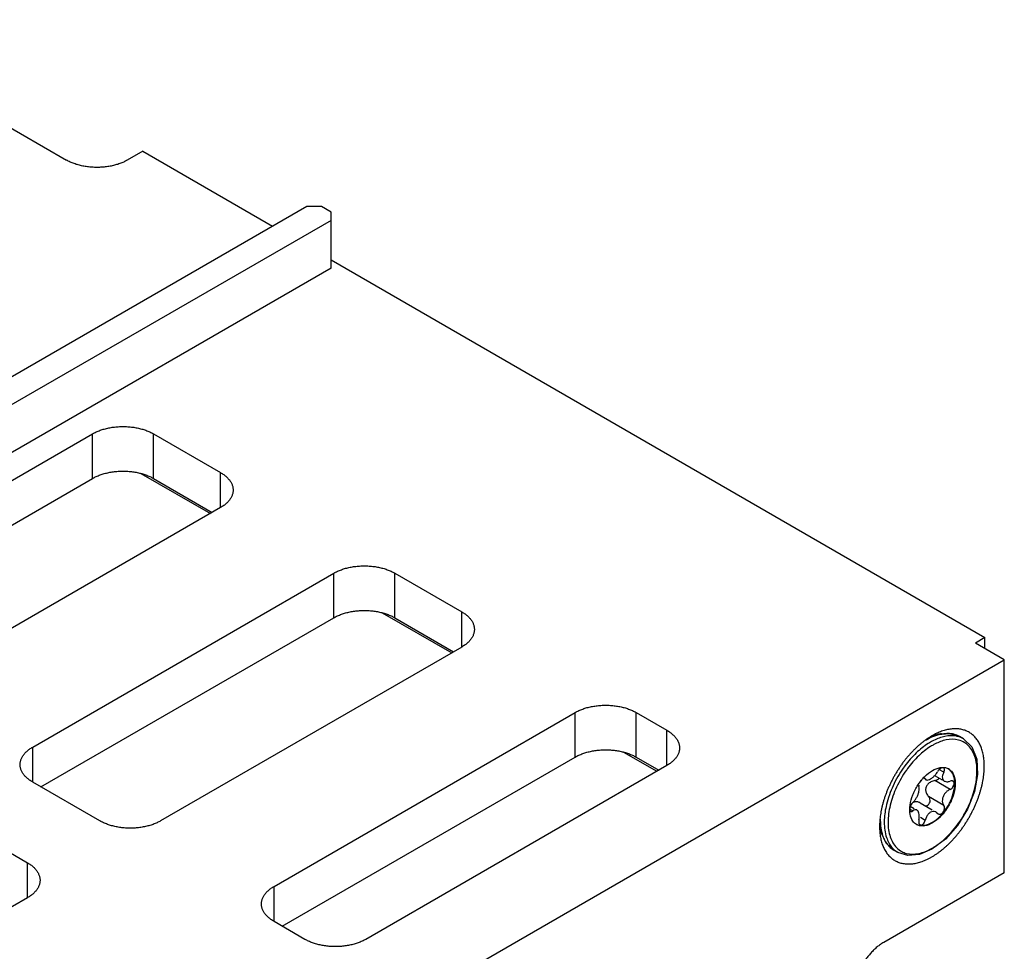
# Model space of a CAD drawing. Header units: inches. Extents: x 0 to 34, y 0 to 22.
# Tile 33 of 46: x 8 to 9.5, y 16.1 to 17.4. Entities that reach past the tile are written whole.
import ezdxf

# ---------------------------------------------------------------- set-up
doc = ezdxf.new("R2010")
doc.units = ezdxf.units.IN
doc.header["$LTSCALE"] = 1.87
doc.header["$MEASUREMENT"] = 0
doc.layers.get('0').update_dxf_attribs({"linetype": 'CONTINUOUS'})

msp = doc.modelspace()

# ---------------------------------------------------------------- linework, layer by layer
at = {"color": 7, "linetype": 'CONTINUOUS'}
for p, q in [((7.7214, 17.4331), (8.0778, 17.2273)), ((8.1895, 17.2403), (8.1669, 17.2273)), ((8.1895, 17.2403), (8.3798, 17.1305)), ((8.43, 17.1595), (4.497, 14.8887)), ((8.4512, 17.1595), (8.43, 17.1595)), ((8.4653, 17.1513), (8.4512, 17.1595)), ((8.4653, 17.1391), (4.5324, 14.8683)), ((8.4653, 17.0689), (8.4653, 17.1513)), ((8.4653, 17.0811), (9.4234, 16.5279)), ((8.4653, 17.0689), (4.5932, 14.8331)), ((7.6748, 16.5716), (8.116, 16.8264)), ((8.2051, 16.8264), (8.3034, 16.7696)), ((8.1867, 16.7684), (8.2886, 16.7096)), ((7.6868, 16.5132), (8.116, 16.761)), ((8.2051, 16.761), (8.2914, 16.7112)), ((8.3034, 16.7182), (7.8622, 16.4634)), ((8.0283, 16.3675), (8.4696, 16.6222)), ((8.5587, 16.6222), (8.6569, 16.5655)), ((8.5403, 16.5642), (8.6421, 16.5055)), ((8.0403, 16.3091), (8.4696, 16.5569)), ((8.5587, 16.5569), (8.6449, 16.5071)), ((9.4234, 16.5279), (9.4093, 16.5197)), ((9.4517, 16.4952), (9.4093, 16.5197)), ((9.4234, 16.5116), (9.4234, 16.5279)), ((8.6569, 16.514), (8.2157, 16.2593)), ((7.0292, 15.0965), (9.4517, 16.4952)), ((9.4517, 16.1834), (9.4517, 16.4952)), ((8.3819, 16.1633), (8.8231, 16.4181)), ((8.9122, 16.4181), (8.9575, 16.392)), ((9.3544, 16.3859), (9.3715, 16.3874)), ((9.3715, 16.3874), (9.3861, 16.3828)), ((9.342, 16.3807), (9.3544, 16.3859)), ((9.3457, 16.3838), (9.3457, 16.3838)), ((9.3918, 16.3795), (9.3861, 16.3828)), ((8.8939, 16.3601), (8.9426, 16.3319)), ((8.3939, 16.1049), (8.8231, 16.3528)), ((8.9122, 16.3528), (8.9455, 16.3336)), ((8.9575, 16.3405), (8.5162, 16.0857)), ((8.1266, 16.2593), (8.0283, 16.316)), ((9.3358, 16.3208), (9.3352, 16.3214)), ((9.3356, 16.3204), (9.337, 16.3196)), ((9.3358, 16.3208), (9.337, 16.3196)), ((9.3505, 16.3252), (9.3607, 16.3193)), ((9.3138, 16.2808), (9.3197, 16.2774)), ((9.3229, 16.2756), (9.3238, 16.275)), ((9.3287, 16.2856), (9.3459, 16.2757)), ((9.3519, 16.2722), (9.355, 16.2696)), ((7.9223, 16.2548), (8.0205, 16.198)), ((9.2787, 16.2267), (9.2714, 16.2423)), ((9.3655, 16.2325), (9.3457, 16.2177)), ((9.29, 16.2164), (9.2787, 16.2267)), ((9.2957, 16.2131), (9.29, 16.2164)), ((9.3457, 16.2177), (9.3274, 16.21)), ((9.4517, 16.1834), (9.275, 16.0813)), ((8.0205, 16.1466), (7.5793, 15.8918)), ((8.4271, 16.0857), (8.3819, 16.1119))]:
    msp.add_line(p, q, dxfattribs=at)
at = {"color": 9, "linetype": 'CONTINUOUS'}
for p, q in [((8.116, 16.761), (8.116, 16.8264)), ((8.2051, 16.761), (8.2051, 16.8264)), ((8.3034, 16.7182), (8.3034, 16.7696)), ((8.4696, 16.5569), (8.4696, 16.6222)), ((8.5587, 16.5569), (8.5587, 16.6222)), ((8.6569, 16.514), (8.6569, 16.5655)), ((8.8231, 16.3528), (8.8231, 16.4181)), ((8.9122, 16.3528), (8.9122, 16.4181)), ((8.9575, 16.3405), (8.9575, 16.392)), ((8.0283, 16.316), (8.0283, 16.3675)), ((9.3631, 16.3305), (9.3559, 16.3347)), ((9.3358, 16.3208), (9.3351, 16.3212)), ((9.3722, 16.3053), (9.3498, 16.3183)), ((9.3631, 16.2819), (9.3408, 16.2948)), ((9.3175, 16.2738), (9.3138, 16.2759)), ((9.3358, 16.26), (9.3288, 16.264)), ((8.0205, 16.1466), (8.0205, 16.198)), ((8.3819, 16.1119), (8.3819, 16.1633))]:
    msp.add_line(p, q, dxfattribs=at)
at = {"color": 7, "linetype": 'CONTINUOUS'}
for points in [[(9.3918, 16.3795), (9.404, 16.3678), (9.4113, 16.3499), (9.4126, 16.3272), (9.408, 16.3021), (9.398, 16.2766), (9.3834, 16.2527), (9.3655, 16.2325)], [(9.3274, 16.21), (9.3103, 16.2085), (9.2957, 16.2131)]]:
    msp.add_lwpolyline(points, dxfattribs=at)
for points, knots in [([(8.1669, 17.2273), (8.1661, 17.2268), (8.1643, 17.2258), (8.1616, 17.2245), (8.1588, 17.2233), (8.1559, 17.2222), (8.1528, 17.2211), (8.1497, 17.2202), (8.1465, 17.2194), (8.1432, 17.2186), (8.1398, 17.218), (8.1364, 17.2175), (8.1329, 17.2171), (8.1294, 17.2168), (8.1259, 17.2167), (8.1224, 17.2166), (8.1188, 17.2167), (8.1153, 17.2168), (8.1118, 17.2171), (8.1084, 17.2175), (8.1049, 17.218), (8.1016, 17.2186), (8.0983, 17.2194), (8.0951, 17.2202), (8.0919, 17.2211), (8.0889, 17.2222), (8.0859, 17.2233), (8.0831, 17.2245), (8.0804, 17.2258), (8.0787, 17.2268), (8.0778, 17.2273)], [0, 0, 0, 0, 0.031586, 0.064037, 0.097268, 0.131279, 0.166014, 0.201375, 0.23736, 0.273877, 0.310826, 0.348198, 0.385874, 0.423769, 0.461857, 0.5, 0.538143, 0.576231, 0.614126, 0.651802, 0.689174, 0.726123, 0.76264, 0.798625, 0.833986, 0.868721, 0.902732, 0.935963, 0.968414, 1, 1, 1, 1]), ([(8.116, 16.8264), (8.1169, 16.8268), (8.1186, 16.8278), (8.1213, 16.8291), (8.1241, 16.8303), (8.1271, 16.8315), (8.1301, 16.8325), (8.1332, 16.8334), (8.1365, 16.8343), (8.1398, 16.835), (8.1431, 16.8356), (8.1465, 16.8361), (8.15, 16.8365), (8.1535, 16.8368), (8.157, 16.837), (8.1606, 16.837), (8.1641, 16.837), (8.1676, 16.8368), (8.1711, 16.8365), (8.1746, 16.8361), (8.178, 16.8356), (8.1814, 16.835), (8.1847, 16.8343), (8.1879, 16.8334), (8.191, 16.8325), (8.1941, 16.8315), (8.197, 16.8303), (8.1998, 16.8291), (8.2025, 16.8278), (8.2043, 16.8268), (8.2051, 16.8264)], [0, 0, 0, 0, 0.031586, 0.064037, 0.097268, 0.131279, 0.166014, 0.201375, 0.23736, 0.273877, 0.310826, 0.348198, 0.385874, 0.423769, 0.461857, 0.5, 0.538143, 0.576231, 0.614126, 0.651802, 0.689174, 0.726123, 0.76264, 0.798625, 0.833986, 0.868721, 0.902732, 0.935963, 0.968414, 1, 1, 1, 1]), ([(8.116, 16.761), (8.1169, 16.7615), (8.1186, 16.7625), (8.1213, 16.7638), (8.1241, 16.765), (8.1271, 16.7661), (8.1301, 16.7672), (8.1332, 16.7681), (8.1365, 16.7689), (8.1398, 16.7697), (8.1431, 16.7703), (8.1465, 16.7708), (8.15, 16.7712), (8.1535, 16.7715), (8.157, 16.7717), (8.1606, 16.7717), (8.1641, 16.7717), (8.1676, 16.7715), (8.1711, 16.7712), (8.1746, 16.7708), (8.178, 16.7703), (8.1814, 16.7697), (8.1847, 16.7689), (8.1879, 16.7681), (8.191, 16.7672), (8.1941, 16.7661), (8.197, 16.765), (8.1998, 16.7638), (8.2025, 16.7625), (8.2043, 16.7615), (8.2051, 16.761)], [0, 0, 0, 0, 0.031586, 0.064037, 0.097268, 0.131279, 0.166014, 0.201375, 0.23736, 0.273877, 0.310826, 0.348198, 0.385874, 0.423769, 0.461857, 0.5, 0.538143, 0.576231, 0.614126, 0.651802, 0.689174, 0.726123, 0.76264, 0.798625, 0.833986, 0.868721, 0.902732, 0.935963, 0.968414, 1, 1, 1, 1]), ([(8.3034, 16.7696), (8.3042, 16.7691), (8.3058, 16.7682), (8.3081, 16.7666), (8.3102, 16.765), (8.3122, 16.7633), (8.314, 16.7615), (8.3156, 16.7597), (8.3171, 16.7578), (8.3183, 16.7559), (8.3194, 16.754), (8.3203, 16.752), (8.321, 16.75), (8.3215, 16.748), (8.3218, 16.7459), (8.3218, 16.7446), (8.3218, 16.7439)], [0, 0, 0, 0, 0.085813, 0.169182, 0.249957, 0.32825, 0.404082, 0.477435, 0.548545, 0.617509, 0.684472, 0.749786, 0.813651, 0.876379, 0.938401, 1, 1, 1, 1]), ([(8.3218, 16.7439), (8.3218, 16.7432), (8.3218, 16.7418), (8.3215, 16.7398), (8.321, 16.7378), (8.3203, 16.7358), (8.3194, 16.7338), (8.3183, 16.7318), (8.3171, 16.7299), (8.3156, 16.7281), (8.314, 16.7263), (8.3122, 16.7245), (8.3102, 16.7228), (8.3081, 16.7212), (8.3058, 16.7196), (8.3042, 16.7186), (8.3034, 16.7182)], [0, 0, 0, 0, 0.061599, 0.123621, 0.186349, 0.250214, 0.315528, 0.382491, 0.451455, 0.522565, 0.595918, 0.67175, 0.750043, 0.830818, 0.914187, 1, 1, 1, 1]), ([(8.4696, 16.6222), (8.4704, 16.6227), (8.4721, 16.6237), (8.4748, 16.625), (8.4777, 16.6262), (8.4806, 16.6273), (8.4836, 16.6284), (8.4868, 16.6293), (8.49, 16.6301), (8.4933, 16.6309), (8.4967, 16.6315), (8.5001, 16.632), (8.5036, 16.6324), (8.5071, 16.6327), (8.5106, 16.6328), (8.5141, 16.6329), (8.5176, 16.6328), (8.5212, 16.6327), (8.5247, 16.6324), (8.5281, 16.632), (8.5315, 16.6315), (8.5349, 16.6309), (8.5382, 16.6301), (8.5414, 16.6293), (8.5446, 16.6284), (8.5476, 16.6273), (8.5506, 16.6262), (8.5534, 16.625), (8.5561, 16.6237), (8.5578, 16.6227), (8.5587, 16.6222)], [0, 0, 0, 0, 0.031586, 0.064037, 0.097268, 0.131279, 0.166014, 0.201375, 0.23736, 0.273877, 0.310826, 0.348198, 0.385874, 0.423769, 0.461857, 0.5, 0.538143, 0.576231, 0.614126, 0.651802, 0.689174, 0.726123, 0.76264, 0.798625, 0.833986, 0.868721, 0.902732, 0.935963, 0.968414, 1, 1, 1, 1]), ([(8.4696, 16.5569), (8.4704, 16.5574), (8.4721, 16.5583), (8.4748, 16.5597), (8.4777, 16.5609), (8.4806, 16.562), (8.4836, 16.563), (8.4868, 16.564), (8.49, 16.5648), (8.4933, 16.5655), (8.4967, 16.5662), (8.5001, 16.5667), (8.5036, 16.5671), (8.5071, 16.5673), (8.5106, 16.5675), (8.5141, 16.5676), (8.5176, 16.5675), (8.5212, 16.5673), (8.5247, 16.5671), (8.5281, 16.5667), (8.5315, 16.5662), (8.5349, 16.5655), (8.5382, 16.5648), (8.5414, 16.564), (8.5446, 16.563), (8.5476, 16.562), (8.5506, 16.5609), (8.5534, 16.5597), (8.5561, 16.5583), (8.5578, 16.5574), (8.5587, 16.5569)], [0, 0, 0, 0, 0.031586, 0.064037, 0.097268, 0.131279, 0.166014, 0.201375, 0.23736, 0.273877, 0.310826, 0.348198, 0.385874, 0.423769, 0.461857, 0.5, 0.538143, 0.576231, 0.614126, 0.651802, 0.689174, 0.726123, 0.76264, 0.798625, 0.833986, 0.868721, 0.902732, 0.935963, 0.968414, 1, 1, 1, 1]), ([(8.6569, 16.5655), (8.6578, 16.565), (8.6594, 16.564), (8.6616, 16.5625), (8.6638, 16.5608), (8.6657, 16.5591), (8.6675, 16.5574), (8.6692, 16.5556), (8.6706, 16.5537), (8.6719, 16.5518), (8.673, 16.5498), (8.6738, 16.5479), (8.6745, 16.5459), (8.675, 16.5438), (8.6753, 16.5418), (8.6754, 16.5404), (8.6754, 16.5397)], [0, 0, 0, 0, 0.085813, 0.169182, 0.249957, 0.32825, 0.404082, 0.477435, 0.548545, 0.617509, 0.684472, 0.749786, 0.813651, 0.876379, 0.938401, 1, 1, 1, 1]), ([(8.6754, 16.5397), (8.6754, 16.5391), (8.6753, 16.5377), (8.675, 16.5357), (8.6745, 16.5336), (8.6738, 16.5316), (8.673, 16.5296), (8.6719, 16.5277), (8.6706, 16.5258), (8.6692, 16.5239), (8.6675, 16.5221), (8.6657, 16.5204), (8.6638, 16.5187), (8.6616, 16.517), (8.6594, 16.5155), (8.6578, 16.5145), (8.6569, 16.514)], [0, 0, 0, 0, 0.061599, 0.123621, 0.186349, 0.250214, 0.315528, 0.382491, 0.451455, 0.522565, 0.595918, 0.67175, 0.750043, 0.830818, 0.914187, 1, 1, 1, 1]), ([(8.8231, 16.4181), (8.824, 16.4186), (8.8257, 16.4195), (8.8284, 16.4208), (8.8312, 16.4221), (8.8342, 16.4232), (8.8372, 16.4242), (8.8403, 16.4252), (8.8436, 16.426), (8.8469, 16.4267), (8.8502, 16.4273), (8.8537, 16.4278), (8.8571, 16.4282), (8.8606, 16.4285), (8.8641, 16.4287), (8.8677, 16.4288), (8.8712, 16.4287), (8.8747, 16.4285), (8.8782, 16.4282), (8.8817, 16.4278), (8.8851, 16.4273), (8.8885, 16.4267), (8.8918, 16.426), (8.895, 16.4252), (8.8981, 16.4242), (8.9012, 16.4232), (8.9041, 16.4221), (8.9069, 16.4208), (8.9096, 16.4195), (8.9114, 16.4186), (8.9122, 16.4181)], [0, 0, 0, 0, 0.031586, 0.064037, 0.097268, 0.131279, 0.166014, 0.201375, 0.23736, 0.273877, 0.310826, 0.348198, 0.385874, 0.423769, 0.461857, 0.5, 0.538143, 0.576231, 0.614126, 0.651802, 0.689174, 0.726123, 0.76264, 0.798625, 0.833986, 0.868721, 0.902732, 0.935963, 0.968414, 1, 1, 1, 1]), ([(8.9575, 16.392), (8.9583, 16.3915), (8.9599, 16.3905), (8.9622, 16.3889), (8.9643, 16.3873), (8.9663, 16.3856), (8.9681, 16.3839), (8.9697, 16.3821), (8.9711, 16.3802), (8.9724, 16.3783), (8.9735, 16.3763), (8.9744, 16.3744), (8.9751, 16.3723), (8.9756, 16.3703), (8.9759, 16.3683), (8.9759, 16.3669), (8.9759, 16.3662)], [0, 0, 0, 0, 0.085813, 0.169182, 0.249957, 0.32825, 0.404082, 0.477435, 0.548545, 0.617509, 0.684472, 0.749786, 0.813651, 0.876379, 0.938401, 1, 1, 1, 1]), ([(9.3704, 16.3933), (9.3692, 16.3931), (9.3669, 16.3926), (9.3634, 16.3917), (9.3599, 16.3905), (9.3564, 16.3891), (9.3528, 16.3876), (9.3492, 16.3858), (9.3469, 16.3845), (9.3457, 16.3838)], [0, 0, 0, 0, 0.131595, 0.266724, 0.405625, 0.548357, 0.694985, 0.845673, 1, 1, 1, 1]), ([(9.377, 16.3942), (9.3759, 16.3941), (9.3737, 16.3939), (9.3715, 16.3935), (9.3704, 16.3933)], [0, 0, 0, 0, 0.494091, 1, 1, 1, 1]), ([(9.3925, 16.3924), (9.3915, 16.3927), (9.3896, 16.3932), (9.3866, 16.3938), (9.3835, 16.3942), (9.3803, 16.3943), (9.3781, 16.3942), (9.377, 16.3942)], [0, 0, 0, 0, 0.19259, 0.388282, 0.587723, 0.791527, 1, 1, 1, 1]), ([(9.4075, 16.3833), (9.4068, 16.384), (9.4054, 16.3854), (9.403, 16.3872), (9.4006, 16.3888), (9.398, 16.3903), (9.3962, 16.3911), (9.3953, 16.3914)], [0, 0, 0, 0, 0.2021, 0.402318, 0.601466, 0.800392, 1, 1, 1, 1]), ([(9.3385, 16.3793), (9.3385, 16.3793), (9.3373, 16.3784), (9.3361, 16.3776), (9.3349, 16.3767)], [0, 0, 0, 0, 0.013224, 1, 1, 1, 1]), ([(9.3457, 16.3838), (9.3445, 16.3831), (9.342, 16.3816), (9.3397, 16.3801), (9.3385, 16.3793)], [0, 0, 0, 0, 0.498673, 1, 1, 1, 1]), ([(9.4222, 16.3331), (9.4223, 16.3345), (9.4224, 16.3373), (9.4224, 16.3415), (9.4222, 16.3455), (9.4219, 16.3495), (9.4214, 16.3533), (9.4207, 16.357), (9.4199, 16.3605), (9.4189, 16.364), (9.4178, 16.3672), (9.4165, 16.3703), (9.415, 16.3733), (9.4134, 16.3761), (9.4116, 16.3787), (9.4096, 16.3811), (9.4083, 16.3826), (9.4075, 16.3833)], [0, 0, 0, 0, 0.079007, 0.156197, 0.231584, 0.305057, 0.376563, 0.446179, 0.513909, 0.579818, 0.644027, 0.706656, 0.767875, 0.827737, 0.88628, 0.943645, 1, 1, 1, 1]), ([(8.0099, 16.3417), (8.0099, 16.3424), (8.0099, 16.3438), (8.0102, 16.3458), (8.0107, 16.3478), (8.0114, 16.3499), (8.0123, 16.3518), (8.0134, 16.3538), (8.0147, 16.3557), (8.0161, 16.3576), (8.0177, 16.3594), (8.0195, 16.3611), (8.0215, 16.3628), (8.0236, 16.3645), (8.0259, 16.366), (8.0275, 16.367), (8.0283, 16.3675)], [0, 0, 0, 0, 0.061599, 0.123621, 0.186349, 0.250214, 0.315528, 0.382491, 0.451455, 0.522565, 0.595918, 0.67175, 0.750043, 0.830818, 0.914187, 1, 1, 1, 1]), ([(8.8231, 16.3528), (8.824, 16.3533), (8.8257, 16.3542), (8.8284, 16.3555), (8.8312, 16.3567), (8.8342, 16.3579), (8.8372, 16.3589), (8.8403, 16.3598), (8.8436, 16.3607), (8.8469, 16.3614), (8.8502, 16.362), (8.8537, 16.3625), (8.8571, 16.3629), (8.8606, 16.3632), (8.8641, 16.3634), (8.8677, 16.3634), (8.8712, 16.3634), (8.8747, 16.3632), (8.8782, 16.3629), (8.8817, 16.3625), (8.8851, 16.362), (8.8885, 16.3614), (8.8918, 16.3607), (8.895, 16.3598), (8.8981, 16.3589), (8.9012, 16.3579), (8.9041, 16.3567), (8.9069, 16.3555), (8.9096, 16.3542), (8.9114, 16.3533), (8.9122, 16.3528)], [0, 0, 0, 0, 0.031586, 0.064037, 0.097268, 0.131279, 0.166014, 0.201375, 0.23736, 0.273877, 0.310826, 0.348198, 0.385874, 0.423769, 0.461857, 0.5, 0.538143, 0.576231, 0.614126, 0.651802, 0.689174, 0.726123, 0.76264, 0.798625, 0.833986, 0.868721, 0.902732, 0.935963, 0.968414, 1, 1, 1, 1]), ([(8.9759, 16.3662), (8.9759, 16.3656), (8.9759, 16.3642), (8.9756, 16.3621), (8.9751, 16.3601), (8.9744, 16.3581), (8.9735, 16.3561), (8.9724, 16.3542), (8.9711, 16.3523), (8.9697, 16.3504), (8.9681, 16.3486), (8.9663, 16.3468), (8.9643, 16.3451), (8.9622, 16.3435), (8.9599, 16.342), (8.9583, 16.341), (8.9575, 16.3405)], [0, 0, 0, 0, 0.061599, 0.123621, 0.186349, 0.250214, 0.315528, 0.382491, 0.451455, 0.522565, 0.595918, 0.67175, 0.750043, 0.830818, 0.914187, 1, 1, 1, 1]), ([(9.3211, 16.3649), (9.3199, 16.3638), (9.3177, 16.3615), (9.3143, 16.358), (9.3111, 16.3543), (9.3079, 16.3505), (9.3048, 16.3466), (9.3018, 16.3426), (9.2989, 16.3384), (9.2961, 16.3342), (9.2934, 16.3299), (9.2908, 16.3255), (9.2884, 16.3211), (9.286, 16.3165), (9.2838, 16.312), (9.2818, 16.3074), (9.2798, 16.3027), (9.278, 16.2981), (9.2764, 16.2934), (9.2749, 16.2888), (9.2736, 16.2842), (9.2728, 16.2811), (9.2725, 16.2795)], [0, 0, 0, 0, 0.047759, 0.096387, 0.145807, 0.1958, 0.246184, 0.29685, 0.347688, 0.398678, 0.449765, 0.500855, 0.551963, 0.603022, 0.653943, 0.704713, 0.755232, 0.805385, 0.855062, 0.904109, 0.952418, 1, 1, 1, 1]), ([(9.3279, 16.3711), (9.3267, 16.3701), (9.3244, 16.3681), (9.3222, 16.366), (9.3211, 16.3649)], [0, 0, 0, 0, 0.495896, 1, 1, 1, 1]), ([(8.0283, 16.316), (8.0275, 16.3165), (8.0259, 16.3175), (8.0236, 16.319), (8.0215, 16.3206), (8.0195, 16.3223), (8.0177, 16.3241), (8.0161, 16.3259), (8.0147, 16.3278), (8.0134, 16.3297), (8.0123, 16.3316), (8.0114, 16.3336), (8.0107, 16.3356), (8.0102, 16.3376), (8.0099, 16.3397), (8.0099, 16.3411), (8.0099, 16.3417)], [0, 0, 0, 0, 0.085813, 0.169182, 0.249957, 0.32825, 0.404082, 0.477435, 0.548545, 0.617509, 0.684472, 0.749786, 0.813651, 0.876379, 0.938401, 1, 1, 1, 1]), ([(9.3615, 16.3372), (9.3608, 16.3372), (9.3588, 16.3364), (9.3572, 16.3352), (9.3563, 16.3344)], [0, 0, 0, 0, 0.392308, 1, 1, 1, 1]), ([(9.363, 16.3368), (9.3627, 16.337), (9.3622, 16.3371), (9.3617, 16.3372), (9.3615, 16.3372)], [0, 0, 0, 0, 0.704963, 1, 1, 1, 1]), ([(9.3631, 16.3305), (9.3637, 16.3315), (9.3644, 16.3333), (9.3643, 16.3354), (9.3638, 16.3361)], [0, 0, 0, 0, 0.574702, 1, 1, 1, 1]), ([(9.3634, 16.2193), (9.3646, 16.2203), (9.3669, 16.2223), (9.3703, 16.2255), (9.3737, 16.2289), (9.377, 16.2324), (9.3803, 16.2361), (9.3834, 16.2399), (9.3865, 16.2438), (9.3896, 16.2478), (9.3925, 16.252), (9.3953, 16.2562), (9.398, 16.2605), (9.4005, 16.2649), (9.403, 16.2694), (9.4053, 16.2739), (9.4075, 16.2784), (9.4096, 16.283), (9.4115, 16.2877), (9.4133, 16.2923), (9.4149, 16.297), (9.4164, 16.3016), (9.4177, 16.3063), (9.4189, 16.3108), (9.4199, 16.3154), (9.4207, 16.3199), (9.4214, 16.3244), (9.4219, 16.3288), (9.4221, 16.3317), (9.4222, 16.3331)], [0, 0, 0, 0, 0.034997, 0.070573, 0.106767, 0.143619, 0.181072, 0.218959, 0.257142, 0.295538, 0.334066, 0.372708, 0.411423, 0.450142, 0.488873, 0.527568, 0.566158, 0.604634, 0.642919, 0.680927, 0.718575, 0.755744, 0.792355, 0.828414, 0.863911, 0.898845, 0.933192, 0.96691, 1, 1, 1, 1]), ([(9.3753, 16.3305), (9.3775, 16.3275), (9.379, 16.323), (9.3796, 16.3185), (9.3796, 16.3176)], [0, 0, 0, 0, 0.801564, 1, 1, 1, 1]), ([(9.3352, 16.3214), (9.3349, 16.3215), (9.3344, 16.3217), (9.3339, 16.3216), (9.3337, 16.3216)], [0, 0, 0, 0, 0.6272, 1, 1, 1, 1]), ([(9.337, 16.3196), (9.3372, 16.3195), (9.3383, 16.319), (9.3395, 16.3191), (9.3404, 16.3194)], [0, 0, 0, 0, 0.225512, 1, 1, 1, 1]), ([(9.3498, 16.3183), (9.3479, 16.3179), (9.3442, 16.3166), (9.3411, 16.3144), (9.3399, 16.3131)], [0, 0, 0, 0, 0.527652, 1, 1, 1, 1]), ([(9.3437, 16.3208), (9.345, 16.3215), (9.3476, 16.3234), (9.3504, 16.3263), (9.3519, 16.3282), (9.3524, 16.3289)], [0, 0, 0, 0, 0.375127, 0.785083, 1, 1, 1, 1]), ([(9.3498, 16.3183), (9.3513, 16.3185), (9.3536, 16.3195), (9.3555, 16.3212), (9.3561, 16.322)], [0, 0, 0, 0, 0.600411, 1, 1, 1, 1]), ([(9.3796, 16.3176), (9.38, 16.314), (9.3795, 16.3053), (9.3757, 16.2916), (9.3684, 16.2774), (9.3616, 16.2689), (9.3577, 16.265), (9.3576, 16.2649)], [0, 0, 0, 0, 0.181255, 0.442989, 0.721143, 0.993703, 1, 1, 1, 1]), ([(9.3585, 16.2669), (9.3618, 16.2703), (9.368, 16.2784), (9.375, 16.292), (9.3791, 16.3066), (9.3793, 16.3163), (9.3786, 16.3207)], [0, 0, 0, 0, 0.238881, 0.514699, 0.77423, 1, 1, 1, 1]), ([(9.3613, 16.3258), (9.3609, 16.3246), (9.3607, 16.3223), (9.3614, 16.32), (9.362, 16.3191)], [0, 0, 0, 0, 0.550179, 1, 1, 1, 1]), ([(9.3638, 16.3175), (9.364, 16.3174), (9.3652, 16.3168), (9.3681, 16.3163), (9.3708, 16.317), (9.3722, 16.3176)], [0, 0, 0, 0, 0.069064, 0.469333, 1, 1, 1, 1]), ([(9.3765, 16.3175), (9.3761, 16.3177), (9.3747, 16.3183), (9.3732, 16.3179), (9.3722, 16.3176)], [0, 0, 0, 0, 0.292421, 1, 1, 1, 1]), ([(9.3722, 16.3053), (9.3734, 16.3058), (9.3755, 16.3073), (9.3776, 16.3104), (9.3786, 16.3137), (9.378, 16.3164), (9.3769, 16.3173), (9.3765, 16.3175)], [0, 0, 0, 0, 0.24419, 0.499932, 0.728898, 0.914163, 1, 1, 1, 1]), ([(9.3175, 16.286), (9.3188, 16.287), (9.3209, 16.2894), (9.3234, 16.2935), (9.3254, 16.2978), (9.3268, 16.3021), (9.3274, 16.3059), (9.3271, 16.3084), (9.3266, 16.3094)], [0, 0, 0, 0, 0.181807, 0.367649, 0.552013, 0.724291, 0.874708, 1, 1, 1, 1]), ([(9.3399, 16.3131), (9.3388, 16.3119), (9.337, 16.3092), (9.3364, 16.3059), (9.3365, 16.3044)], [0, 0, 0, 0, 0.506081, 1, 1, 1, 1]), ([(9.3365, 16.3044), (9.3365, 16.3027), (9.3374, 16.2992), (9.3395, 16.2962), (9.3408, 16.2948)], [0, 0, 0, 0, 0.476254, 1, 1, 1, 1]), ([(9.3722, 16.3053), (9.3706, 16.3047), (9.3677, 16.3028), (9.3642, 16.2991), (9.3619, 16.2948), (9.3607, 16.2903), (9.361, 16.2858), (9.3622, 16.283), (9.3631, 16.2819)], [0, 0, 0, 0, 0.185655, 0.361171, 0.530277, 0.691858, 0.845937, 1, 1, 1, 1]), ([(9.3286, 16.2857), (9.3282, 16.2859), (9.3263, 16.2869), (9.323, 16.2876), (9.3201, 16.2869), (9.3189, 16.2862)], [0, 0, 0, 0, 0.158212, 0.603287, 1, 1, 1, 1]), ([(9.3356, 16.2815), (9.3366, 16.2814), (9.3388, 16.2817), (9.3416, 16.2838), (9.3432, 16.2873), (9.3431, 16.2907), (9.3423, 16.2926), (9.342, 16.2932)], [0, 0, 0, 0, 0.178737, 0.396538, 0.626888, 0.872534, 1, 1, 1, 1]), ([(9.2725, 16.2795), (9.2721, 16.278), (9.2715, 16.275), (9.2706, 16.2705), (9.27, 16.2661), (9.2695, 16.2624), (9.2693, 16.2602), (9.2693, 16.2595)], [0, 0, 0, 0, 0.229792, 0.455941, 0.678292, 0.896568, 1, 1, 1, 1]), ([(9.3138, 16.2799), (9.3138, 16.2799), (9.3134, 16.2788), (9.313, 16.2767), (9.3132, 16.2745), (9.3138, 16.2738), (9.3138, 16.2738)], [0, 0, 0, 0, 0.013511, 0.574692, 0.992228, 1, 1, 1, 1]), ([(9.3175, 16.286), (9.3167, 16.2852), (9.3152, 16.2833), (9.3141, 16.2811), (9.3138, 16.2799)], [0, 0, 0, 0, 0.472269, 1, 1, 1, 1]), ([(9.3145, 16.2731), (9.3148, 16.273), (9.3158, 16.2726), (9.3169, 16.2733), (9.3175, 16.2738)], [0, 0, 0, 0, 0.277654, 1, 1, 1, 1]), ([(9.3238, 16.2751), (9.3237, 16.2751), (9.3227, 16.2756), (9.3203, 16.2757), (9.3185, 16.2745), (9.3175, 16.2738)], [0, 0, 0, 0, 0.073239, 0.4595, 1, 1, 1, 1]), ([(9.3437, 16.2719), (9.3424, 16.2712), (9.3401, 16.2691), (9.3384, 16.2666), (9.3377, 16.2651)], [0, 0, 0, 0, 0.478134, 1, 1, 1, 1]), ([(9.3519, 16.2722), (9.3515, 16.2724), (9.3501, 16.2731), (9.3485, 16.2733), (9.3473, 16.2731)], [0, 0, 0, 0, 0.254567, 1, 1, 1, 1]), ([(9.362, 16.272), (9.3628, 16.273), (9.364, 16.2753), (9.3645, 16.2788), (9.3638, 16.2811), (9.3631, 16.2819)], [0, 0, 0, 0, 0.362864, 0.707605, 1, 1, 1, 1]), ([(8.2157, 16.2593), (8.2149, 16.2588), (8.2131, 16.2578), (8.2104, 16.2565), (8.2076, 16.2553), (8.2047, 16.2542), (8.2016, 16.2531), (8.1985, 16.2522), (8.1953, 16.2514), (8.192, 16.2506), (8.1886, 16.25), (8.1852, 16.2495), (8.1817, 16.2491), (8.1782, 16.2488), (8.1747, 16.2486), (8.1712, 16.2486), (8.1676, 16.2486), (8.1641, 16.2488), (8.1606, 16.2491), (8.1572, 16.2495), (8.1537, 16.25), (8.1504, 16.2506), (8.1471, 16.2514), (8.1438, 16.2522), (8.1407, 16.2531), (8.1377, 16.2542), (8.1347, 16.2553), (8.1319, 16.2565), (8.1292, 16.2578), (8.1275, 16.2588), (8.1266, 16.2593)], [0, 0, 0, 0, 0.031586, 0.064037, 0.097268, 0.131279, 0.166014, 0.201375, 0.23736, 0.273877, 0.310826, 0.348198, 0.385874, 0.423769, 0.461857, 0.5, 0.538143, 0.576231, 0.614126, 0.651802, 0.689174, 0.726123, 0.76264, 0.798625, 0.833986, 0.868721, 0.902732, 0.935963, 0.968414, 1, 1, 1, 1]), ([(9.2693, 16.2595), (9.2692, 16.2588), (9.2691, 16.2566), (9.269, 16.2545), (9.269, 16.253)], [0, 0, 0, 0, 0.345572, 1, 1, 1, 1]), ([(9.3266, 16.2608), (9.3264, 16.2596), (9.3262, 16.2574), (9.3268, 16.2551), (9.3274, 16.2544)], [0, 0, 0, 0, 0.55319, 1, 1, 1, 1]), ([(9.3458, 16.2567), (9.35, 16.2591), (9.3543, 16.2626), (9.3581, 16.2665), (9.3585, 16.2669)], [0, 0, 0, 0, 0.88613, 1, 1, 1, 1]), ([(9.355, 16.2697), (9.3554, 16.2694), (9.3569, 16.2689), (9.3584, 16.2693), (9.3593, 16.2697)], [0, 0, 0, 0, 0.317144, 1, 1, 1, 1]), ([(9.2689, 16.2509), (9.2689, 16.2502), (9.269, 16.2482), (9.2691, 16.2449), (9.2694, 16.2409), (9.2699, 16.2371), (9.2706, 16.2334), (9.2714, 16.2299), (9.2721, 16.2276), (9.2725, 16.2264)], [0, 0, 0, 0, 0.081276, 0.244771, 0.404115, 0.559192, 0.710173, 0.857062, 1, 1, 1, 1]), ([(9.3352, 16.252), (9.3318, 16.2515), (9.3275, 16.2517), (9.3237, 16.2536), (9.323, 16.254)], [0, 0, 0, 0, 0.811062, 1, 1, 1, 1]), ([(9.3283, 16.2536), (9.3287, 16.2534), (9.3299, 16.2529), (9.3324, 16.2539), (9.3337, 16.2555), (9.3343, 16.2564)], [0, 0, 0, 0, 0.161136, 0.525629, 1, 1, 1, 1]), ([(9.2725, 16.2264), (9.2728, 16.2253), (9.2736, 16.2232), (9.2749, 16.2201), (9.2764, 16.2171), (9.278, 16.2143), (9.2798, 16.2117), (9.2817, 16.2093), (9.2838, 16.2071), (9.2852, 16.2057), (9.286, 16.2051)], [0, 0, 0, 0, 0.13497, 0.266617, 0.395301, 0.521131, 0.64419, 0.764772, 0.883232, 1, 1, 1, 1]), ([(9.3529, 16.2112), (9.3541, 16.212), (9.3565, 16.2137), (9.36, 16.2164), (9.3623, 16.2183), (9.3634, 16.2193)], [0, 0, 0, 0, 0.327623, 0.66101, 1, 1, 1, 1]), ([(9.2881, 16.2034), (9.2882, 16.2034), (9.289, 16.2027), (9.2908, 16.2016), (9.2933, 16.2002), (9.296, 16.1989), (9.2989, 16.1979), (9.3018, 16.1972), (9.3048, 16.1966), (9.3079, 16.1963), (9.31, 16.1962), (9.311, 16.1962)], [0, 0, 0, 0, 0.011596, 0.132035, 0.25234, 0.373058, 0.494635, 0.617598, 0.742541, 0.869877, 1, 1, 1, 1]), ([(9.311, 16.1962), (9.3121, 16.1962), (9.3143, 16.1962), (9.3176, 16.1965), (9.321, 16.197), (9.3244, 16.1978), (9.3279, 16.1987), (9.3302, 16.1995), (9.3314, 16.1999)], [0, 0, 0, 0, 0.156734, 0.317012, 0.481124, 0.649461, 0.822318, 1, 1, 1, 1]), ([(9.3314, 16.1999), (9.3326, 16.2003), (9.335, 16.2013), (9.3385, 16.2028), (9.3421, 16.2046), (9.3445, 16.2059), (9.3457, 16.2066)], [0, 0, 0, 0, 0.240018, 0.486587, 0.739984, 1, 1, 1, 1]), ([(9.3457, 16.2066), (9.3469, 16.2073), (9.3493, 16.2088), (9.3517, 16.2104), (9.3529, 16.2112)], [0, 0, 0, 0, 0.495241, 1, 1, 1, 1]), ([(8.0205, 16.198), (8.0214, 16.1975), (8.023, 16.1966), (8.0252, 16.195), (8.0274, 16.1934), (8.0293, 16.1917), (8.0311, 16.1899), (8.0328, 16.1881), (8.0342, 16.1863), (8.0355, 16.1843), (8.0366, 16.1824), (8.0374, 16.1804), (8.0381, 16.1784), (8.0386, 16.1764), (8.0389, 16.1743), (8.039, 16.173), (8.039, 16.1723)], [0, 0, 0, 0, 0.085813, 0.169182, 0.249957, 0.32825, 0.404082, 0.477435, 0.548545, 0.617509, 0.684472, 0.749786, 0.813651, 0.876379, 0.938401, 1, 1, 1, 1]), ([(8.039, 16.1723), (8.039, 16.1716), (8.0389, 16.1703), (8.0386, 16.1682), (8.0381, 16.1662), (8.0374, 16.1642), (8.0366, 16.1622), (8.0355, 16.1603), (8.0342, 16.1583), (8.0328, 16.1565), (8.0311, 16.1547), (8.0293, 16.1529), (8.0274, 16.1512), (8.0252, 16.1496), (8.023, 16.148), (8.0214, 16.1471), (8.0205, 16.1466)], [0, 0, 0, 0, 0.061599, 0.123621, 0.186349, 0.250214, 0.315528, 0.382491, 0.451455, 0.522565, 0.595918, 0.67175, 0.750043, 0.830818, 0.914187, 1, 1, 1, 1]), ([(8.3634, 16.1376), (8.3634, 16.1383), (8.3635, 16.1396), (8.3638, 16.1417), (8.3643, 16.1437), (8.365, 16.1457), (8.3659, 16.1477), (8.3669, 16.1496), (8.3682, 16.1516), (8.3697, 16.1534), (8.3713, 16.1552), (8.3731, 16.157), (8.3751, 16.1587), (8.3772, 16.1603), (8.3795, 16.1619), (8.3811, 16.1628), (8.3819, 16.1633)], [0, 0, 0, 0, 0.061599, 0.123621, 0.186349, 0.250214, 0.315528, 0.382491, 0.451455, 0.522565, 0.595918, 0.67175, 0.750043, 0.830818, 0.914187, 1, 1, 1, 1]), ([(8.3819, 16.1119), (8.3811, 16.1124), (8.3795, 16.1133), (8.3772, 16.1149), (8.3751, 16.1165), (8.3731, 16.1182), (8.3713, 16.12), (8.3697, 16.1218), (8.3682, 16.1236), (8.3669, 16.1255), (8.3659, 16.1275), (8.365, 16.1295), (8.3643, 16.1315), (8.3638, 16.1335), (8.3635, 16.1356), (8.3634, 16.1369), (8.3634, 16.1376)], [0, 0, 0, 0, 0.085813, 0.169182, 0.249957, 0.32825, 0.404082, 0.477435, 0.548545, 0.617509, 0.684472, 0.749786, 0.813651, 0.876379, 0.938401, 1, 1, 1, 1]), ([(8.5162, 16.0857), (8.5154, 16.0853), (8.5137, 16.0843), (8.511, 16.083), (8.5081, 16.0818), (8.5052, 16.0806), (8.5021, 16.0796), (8.499, 16.0787), (8.4958, 16.0778), (8.4925, 16.0771), (8.4891, 16.0765), (8.4857, 16.076), (8.4822, 16.0756), (8.4787, 16.0753), (8.4752, 16.0751), (8.4717, 16.0751), (8.4682, 16.0751), (8.4646, 16.0753), (8.4611, 16.0756), (8.4577, 16.076), (8.4543, 16.0765), (8.4509, 16.0771), (8.4476, 16.0778), (8.4444, 16.0787), (8.4412, 16.0796), (8.4382, 16.0806), (8.4352, 16.0818), (8.4324, 16.083), (8.4297, 16.0843), (8.428, 16.0853), (8.4271, 16.0857)], [0, 0, 0, 0, 0.031586, 0.064037, 0.097268, 0.131279, 0.166014, 0.201375, 0.23736, 0.273877, 0.310826, 0.348198, 0.385874, 0.423769, 0.461857, 0.5, 0.538143, 0.576231, 0.614126, 0.651802, 0.689174, 0.726123, 0.76264, 0.798625, 0.833986, 0.868721, 0.902732, 0.935963, 0.968414, 1, 1, 1, 1]), ([(9.275, 16.0813), (9.2741, 16.0808), (9.2725, 16.0798), (9.2701, 16.0782), (9.2677, 16.0764), (9.2654, 16.0746), (9.263, 16.0725), (9.2607, 16.0704), (9.2584, 16.0681), (9.2562, 16.0657), (9.2541, 16.0632), (9.252, 16.0607), (9.2499, 16.058), (9.248, 16.0552), (9.2461, 16.0524), (9.2443, 16.0495), (9.2426, 16.0466), (9.241, 16.0436), (9.2395, 16.0405), (9.2381, 16.0374), (9.2368, 16.0343), (9.2356, 16.0312), (9.2345, 16.0281), (9.2336, 16.025), (9.2327, 16.0219), (9.232, 16.0188), (9.2314, 16.0158), (9.231, 16.0128), (9.2307, 16.0099), (9.2305, 16.007), (9.2304, 16.0051), (9.2304, 16.0041)], [0, 0, 0, 0, 0.030482, 0.061774, 0.093797, 0.126544, 0.159981, 0.19401, 0.228624, 0.263761, 0.299314, 0.335275, 0.371561, 0.408064, 0.444773, 0.481594, 0.518418, 0.555238, 0.591948, 0.62845, 0.664736, 0.700696, 0.736249, 0.771385, 0.805997, 0.840026, 0.873461, 0.906208, 0.938229, 0.969519, 1, 1, 1, 1])]:
    msp.add_open_spline(points, degree=3, knots=knots, dxfattribs=at)
at = {"color": 9, "linetype": 'CONTINUOUS'}
for points, knots in [([(9.3757, 16.3866), (9.3702, 16.3877), (9.3599, 16.3872), (9.3504, 16.384), (9.3463, 16.3822)], [0, 0, 0, 0, 0.555211, 1, 1, 1, 1]), ([(9.3815, 16.3833), (9.376, 16.3844), (9.3642, 16.3838), (9.3535, 16.3798), (9.3482, 16.3772)], [0, 0, 0, 0, 0.488102, 1, 1, 1, 1]), ([(9.3848, 16.3777), (9.3789, 16.3792), (9.3666, 16.3789), (9.3554, 16.3746), (9.3503, 16.372)], [0, 0, 0, 0, 0.511111, 1, 1, 1, 1]), ([(9.3403, 16.3727), (9.334, 16.3687), (9.3215, 16.3586), (9.311, 16.3465), (9.306, 16.3397)], [0, 0, 0, 0, 0.467928, 1, 1, 1, 1]), ([(9.3437, 16.3682), (9.3375, 16.3643), (9.3253, 16.3545), (9.315, 16.3427), (9.3101, 16.3361)], [0, 0, 0, 0, 0.471329, 1, 1, 1, 1]), ([(9.3465, 16.2195), (9.3538, 16.2237), (9.3679, 16.2348), (9.3857, 16.2557), (9.3999, 16.2803), (9.4092, 16.3062), (9.4127, 16.3311), (9.4101, 16.3529), (9.4035, 16.365), (9.3992, 16.3693)], [0, 0, 0, 0, 0.14446, 0.303866, 0.468604, 0.628011, 0.772535, 0.89621, 1, 1, 1, 1]), ([(9.306, 16.3397), (9.3052, 16.3387), (9.2986, 16.3296), (9.2881, 16.3114), (9.2789, 16.2856), (9.2762, 16.2686), (9.2759, 16.2611)], [0, 0, 0, 0, 0.042634, 0.395587, 0.737117, 1, 1, 1, 1]), ([(9.3082, 16.3335), (9.3027, 16.3256), (9.2932, 16.3091), (9.2839, 16.2833), (9.2804, 16.2583), (9.283, 16.2365), (9.2895, 16.2244), (9.2938, 16.2201)], [0, 0, 0, 0, 0.236647, 0.465636, 0.673245, 0.850905, 1, 1, 1, 1]), ([(9.2701, 16.2604), (9.2701, 16.2528), (9.2717, 16.2397), (9.2778, 16.2277), (9.2815, 16.2235)], [0, 0, 0, 0, 0.575191, 1, 1, 1, 1]), ([(9.2758, 16.2571), (9.2758, 16.2495), (9.2774, 16.2364), (9.2836, 16.2244), (9.2872, 16.2202)], [0, 0, 0, 0, 0.575207, 1, 1, 1, 1]), ([(9.2815, 16.2235), (9.282, 16.2229), (9.2845, 16.2202), (9.2875, 16.2179), (9.29, 16.2165)], [0, 0, 0, 0, 0.207552, 1, 1, 1, 1])]:
    msp.add_open_spline(points, degree=3, knots=knots, dxfattribs=at)
at = {"color": 7, "linetype": 'CONTINUOUS'}
for points in [[(9.3953, 16.3914), (9.3944, 16.3918), (9.3934, 16.3921), (9.3925, 16.3924)], [(9.3314, 16.374), (9.3302, 16.3731), (9.329, 16.3721), (9.3279, 16.3711)], [(9.3349, 16.3767), (9.3337, 16.3758), (9.3326, 16.3749), (9.3314, 16.374)], [(9.3559, 16.3862), (9.3525, 16.3855), (9.3492, 16.3844), (9.3459, 16.3831)], [(9.3568, 16.3864), (9.3565, 16.3864), (9.3562, 16.3863), (9.3559, 16.3862)], [(9.3595, 16.3869), (9.3586, 16.3868), (9.3577, 16.3866), (9.3568, 16.3864)], [(9.3352, 16.3242), (9.3386, 16.3276), (9.3424, 16.3307), (9.3465, 16.3331)], [(9.3465, 16.3331), (9.35, 16.3351), (9.3539, 16.3367), (9.3579, 16.3374)], [(9.3524, 16.3289), (9.353, 16.3297), (9.3535, 16.3305), (9.354, 16.3313)], [(9.3563, 16.3344), (9.3554, 16.3335), (9.3546, 16.3324), (9.354, 16.3313)], [(9.3579, 16.3374), (9.3591, 16.3376), (9.3603, 16.3377), (9.3616, 16.3376)], [(9.3631, 16.3305), (9.3623, 16.329), (9.3617, 16.3275), (9.3613, 16.3258)], [(9.3616, 16.3376), (9.3619, 16.3376), (9.3623, 16.3376), (9.3627, 16.3376)], [(9.3627, 16.3376), (9.3645, 16.3375), (9.3663, 16.3371), (9.3679, 16.3365)], [(9.3638, 16.3361), (9.3636, 16.3364), (9.3634, 16.3366), (9.363, 16.3368)], [(9.3679, 16.3365), (9.3686, 16.3362), (9.3694, 16.3358), (9.37, 16.3354)], [(9.37, 16.3354), (9.3698, 16.3356), (9.3696, 16.3357), (9.3694, 16.3358)], [(9.3746, 16.3309), (9.3734, 16.3327), (9.3718, 16.3342), (9.37, 16.3354)], [(9.37, 16.3354), (9.3721, 16.3342), (9.3739, 16.3325), (9.3753, 16.3305)], [(9.3781, 16.323), (9.3774, 16.3258), (9.3764, 16.3286), (9.3746, 16.3309)], [(9.3269, 16.3144), (9.3281, 16.3161), (9.3294, 16.3178), (9.3307, 16.3194)], [(9.3294, 16.3183), (9.3286, 16.3174), (9.3279, 16.3162), (9.3274, 16.3151)], [(9.3307, 16.3194), (9.3312, 16.32), (9.3317, 16.3206), (9.3323, 16.3212)], [(9.3323, 16.3212), (9.3325, 16.3214), (9.3327, 16.3217), (9.333, 16.322)], [(9.333, 16.322), (9.3337, 16.3227), (9.3344, 16.3235), (9.3352, 16.3242)], [(9.3404, 16.3194), (9.3416, 16.3197), (9.3427, 16.3202), (9.3437, 16.3208)], [(9.362, 16.3191), (9.3625, 16.3185), (9.3631, 16.3179), (9.3638, 16.3175)], [(9.3786, 16.3207), (9.3785, 16.3215), (9.3783, 16.3222), (9.3781, 16.323)], [(9.3177, 16.2973), (9.3197, 16.3024), (9.3222, 16.3072), (9.3252, 16.3118)], [(9.3252, 16.3118), (9.3257, 16.3127), (9.3263, 16.3136), (9.3269, 16.3144)], [(9.3264, 16.3118), (9.3263, 16.311), (9.3263, 16.3101), (9.3266, 16.3094)], [(9.3138, 16.2825), (9.3145, 16.2875), (9.3159, 16.2925), (9.3177, 16.2973)], [(9.342, 16.2932), (9.3416, 16.2938), (9.3412, 16.2943), (9.3408, 16.2948)], [(9.3133, 16.2737), (9.3132, 16.2758), (9.3133, 16.2779), (9.3135, 16.28)], [(9.3138, 16.2691), (9.3135, 16.2707), (9.3134, 16.2722), (9.3133, 16.2737)], [(9.3135, 16.28), (9.3136, 16.2808), (9.3137, 16.2816), (9.3138, 16.2825)], [(9.3138, 16.2738), (9.314, 16.2735), (9.3142, 16.2733), (9.3145, 16.2731)], [(9.3254, 16.2735), (9.325, 16.2741), (9.3244, 16.2747), (9.3238, 16.2751)], [(9.3267, 16.2705), (9.3265, 16.2716), (9.326, 16.2726), (9.3254, 16.2735)], [(9.3473, 16.2731), (9.346, 16.273), (9.3448, 16.2725), (9.3437, 16.2719)], [(9.3593, 16.2697), (9.3604, 16.2703), (9.3613, 16.2711), (9.362, 16.272)], [(9.3177, 16.2589), (9.3156, 16.2619), (9.3144, 16.2655), (9.3138, 16.2691)], [(9.323, 16.254), (9.321, 16.2552), (9.3191, 16.2569), (9.3177, 16.2589)], [(9.3266, 16.2608), (9.327, 16.2626), (9.3273, 16.2644), (9.3272, 16.2662)], [(9.3272, 16.2662), (9.3272, 16.2677), (9.3271, 16.2691), (9.3267, 16.2705)], [(9.3343, 16.2564), (9.3345, 16.2567), (9.3346, 16.257), (9.3348, 16.2574)], [(9.3348, 16.2574), (9.3352, 16.2582), (9.3356, 16.2591), (9.3358, 16.26)], [(9.3377, 16.2651), (9.3369, 16.2635), (9.3362, 16.2618), (9.3358, 16.26)], [(9.3576, 16.2649), (9.3543, 16.2616), (9.3506, 16.2586), (9.3465, 16.2563)], [(9.269, 16.253), (9.269, 16.2523), (9.2689, 16.2516), (9.2689, 16.2509)], [(9.2697, 16.251), (9.2702, 16.2473), (9.271, 16.2436), (9.2722, 16.24)], [(9.3229, 16.2541), (9.3227, 16.2542), (9.3225, 16.2543), (9.3223, 16.2544)], [(9.3245, 16.2533), (9.3239, 16.2535), (9.3234, 16.2538), (9.3229, 16.2541)], [(9.3345, 16.2524), (9.3311, 16.2519), (9.3276, 16.2521), (9.3245, 16.2533)], [(9.3274, 16.2544), (9.3277, 16.2541), (9.328, 16.2538), (9.3283, 16.2536)], [(9.3458, 16.2567), (9.3423, 16.2547), (9.3385, 16.2531), (9.3345, 16.2524)], [(9.3465, 16.2563), (9.343, 16.2543), (9.3392, 16.2527), (9.3352, 16.252)], [(9.286, 16.2051), (9.2867, 16.2045), (9.2874, 16.2039), (9.2881, 16.2034)]]:
    msp.add_open_spline(points, degree=3, dxfattribs=at)
at = {"color": 9, "linetype": 'CONTINUOUS'}
for points in [[(9.338, 16.378), (9.3376, 16.3778), (9.3372, 16.3776), (9.3368, 16.3773)], [(9.3463, 16.3822), (9.3434, 16.381), (9.3407, 16.3796), (9.338, 16.378)], [(9.3437, 16.3747), (9.3426, 16.3741), (9.3415, 16.3734), (9.3403, 16.3727)], [(9.3482, 16.3772), (9.3467, 16.3764), (9.3452, 16.3756), (9.3437, 16.3747)], [(9.378, 16.3861), (9.3772, 16.3863), (9.3765, 16.3865), (9.3757, 16.3866)], [(9.386, 16.3828), (9.3835, 16.3842), (9.3808, 16.3854), (9.378, 16.3861)], [(9.3837, 16.3828), (9.3829, 16.383), (9.3822, 16.3832), (9.3815, 16.3833)], [(9.3918, 16.3795), (9.3892, 16.3809), (9.3865, 16.3821), (9.3837, 16.3828)], [(9.3938, 16.3737), (9.391, 16.3755), (9.388, 16.3768), (9.3848, 16.3777)], [(9.3992, 16.3693), (9.3976, 16.371), (9.3957, 16.3725), (9.3938, 16.3737)], [(9.3465, 16.3699), (9.3456, 16.3694), (9.3446, 16.3688), (9.3437, 16.3682)], [(9.3503, 16.372), (9.349, 16.3713), (9.3478, 16.3706), (9.3465, 16.3699)], [(9.3101, 16.3361), (9.3095, 16.3352), (9.3089, 16.3343), (9.3082, 16.3335)], [(9.2701, 16.2618), (9.2701, 16.2614), (9.2701, 16.2609), (9.2701, 16.2604)], [(9.2759, 16.2611), (9.2759, 16.2598), (9.2758, 16.2584), (9.2758, 16.2571)], [(9.2872, 16.2202), (9.2877, 16.2196), (9.2883, 16.219), (9.2888, 16.2185)], [(9.2888, 16.2185), (9.2909, 16.2164), (9.2932, 16.2146), (9.2957, 16.2132)], [(9.2938, 16.2201), (9.2961, 16.2178), (9.2988, 16.2158), (9.3017, 16.2143)], [(9.3017, 16.2143), (9.3038, 16.2132), (9.306, 16.2123), (9.3082, 16.2117)], [(9.3264, 16.2115), (9.3331, 16.2129), (9.3394, 16.2155), (9.3453, 16.2188)], [(9.3453, 16.2188), (9.3457, 16.219), (9.3461, 16.2193), (9.3465, 16.2195)], [(9.3082, 16.2117), (9.3141, 16.2102), (9.3204, 16.2103), (9.3264, 16.2115)]]:
    msp.add_open_spline(points, degree=3, dxfattribs=at)

doc.saveas('drawing.dxf')
